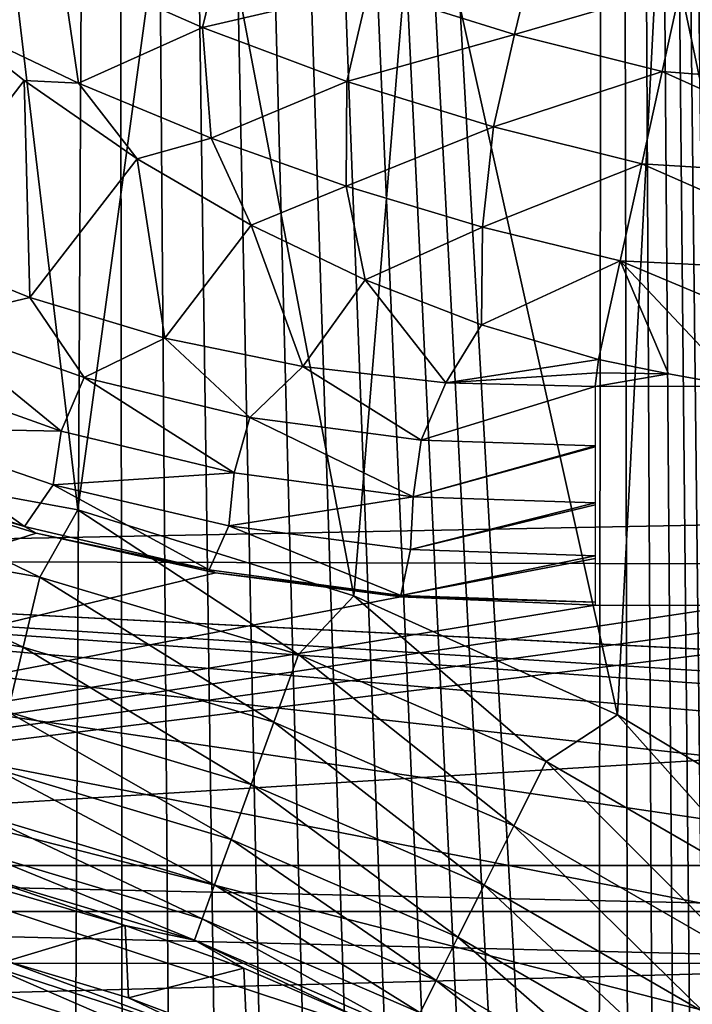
# Model space of a CAD drawing. Header units: millimetres. Extents: x -60 to 60, y -60 to 60.
# Tile 82 of 256: x -52.27 to -50.53, y 4.73 to 7.28. Entities that reach past the tile are written whole.
import ezdxf

# ---------------------------------------------------------------- set-up
doc = ezdxf.new("R2010")
doc.units = ezdxf.units.MM
doc.header["$LTSCALE"] = 81.481481
for name, color, linetype in [('181', 7, 'CONTINUOUS'), ('185', 7, 'CONTINUOUS'), ('188', 7, 'CONTINUOUS'), ('209', 7, 'CONTINUOUS'), ('257', 7, 'CONTINUOUS'), ('266', 7, 'CONTINUOUS'), ('272', 7, 'CONTINUOUS'), ('284', 7, 'CONTINUOUS'), ('285', 7, 'CONTINUOUS'), ('299', 7, 'CONTINUOUS'), ('3', 7, 'CONTINUOUS'), ('305', 7, 'CONTINUOUS'), ('87', 7, 'CONTINUOUS')]:
    doc.layers.add(name, color=color, linetype=linetype)

msp = doc.modelspace()

# ---------------------------------------------------------------- linework, layer by layer
at = {"layer": '181', "color": 7, "linetype": 'Continuous', "true_color": 0xf5f5f5}
for points in [[(-51.9955, 4.9382, 2.9825), (-52.3087, 5.0292, 2.9825), (-52.3015, 4.8462, 13.0175), (-51.9955, 4.9382, 2.9825)], [(-51.9873, 4.7509, 13.0175), (-51.9955, 4.9382, 2.9825), (-52.3015, 4.8462, 13.0175), (-51.9873, 4.7509, 13.0175)], [(-51.6886, 4.8277, 2.9825), (-51.9955, 4.9382, 2.9825), (-51.9873, 4.7509, 13.0175), (-51.6886, 4.8277, 2.9825)], [(-51.68, 4.6352, 13.0175), (-51.6886, 4.8277, 2.9825), (-51.9873, 4.7509, 13.0175), (-51.68, 4.6352, 13.0175)], [(-51.3892, 4.6981, 2.9825), (-51.6886, 4.8277, 2.9825), (-51.68, 4.6352, 13.0175), (-51.3892, 4.6981, 2.9825)]]:
    msp.add_3dface(points, dxfattribs=at)
at = {"layer": '185', "color": 7, "linetype": 'Continuous', "true_color": 0xf5f5f5}
for points in [[(-52.2162, 5.8386, 2.0186), (-52.8538, 6.147, 2), (-52.9034, 5.9598, 2.0186), (-52.2162, 5.8386, 2.0186)], [(-52.1183, 6.0123, 2), (-52.8538, 6.147, 2), (-52.2162, 5.8386, 2.0186), (-52.1183, 6.0123, 2)], [(-51.5478, 5.6385, 2.0186), (-52.1183, 6.0123, 2), (-52.2162, 5.8386, 2.0186), (-51.5478, 5.6385, 2.0186)], [(-51.4044, 5.7898, 2), (-52.1183, 6.0123, 2), (-51.5478, 5.6385, 2.0186), (-51.4044, 5.7898, 2)], [(-52.2591, 5.6577, 2.0741), (-52.9034, 5.9598, 2.0186), (-52.925, 5.7751, 2.0741), (-52.2591, 5.6577, 2.0741)], [(-52.2162, 5.8386, 2.0186), (-52.9034, 5.9598, 2.0186), (-52.2591, 5.6577, 2.0741), (-52.2162, 5.8386, 2.0186)], [(-51.6114, 5.4638, 2.0741), (-52.2162, 5.8386, 2.0186), (-52.2591, 5.6577, 2.0741), (-51.6114, 5.4638, 2.0741)], [(-51.5478, 5.6385, 2.0186), (-52.2162, 5.8386, 2.0186), (-51.6114, 5.4638, 2.0741), (-51.5478, 5.6385, 2.0186)], [(-50.907, 5.3621, 2.0186), (-51.4044, 5.7898, 2), (-51.5478, 5.6385, 2.0186), (-50.907, 5.3621, 2.0186)], [(-50.7225, 5.483, 2), (-51.4044, 5.7898, 2), (-50.907, 5.3621, 2.0186), (-50.7225, 5.483, 2)], [(-52.2591, 5.6577, 2.0741), (-52.925, 5.7751, 2.0741), (-52.2987, 5.4906, 2.1645), (-52.2591, 5.6577, 2.0741)], [(-51.6701, 5.3024, 2.1645), (-52.2591, 5.6577, 2.0741), (-52.2987, 5.4906, 2.1645), (-51.6701, 5.3024, 2.1645)], [(-51.6114, 5.4638, 2.0741), (-52.2591, 5.6577, 2.0741), (-51.6701, 5.3024, 2.1645), (-51.6114, 5.4638, 2.0741)], [(-50.9905, 5.1959, 2.0741), (-51.5478, 5.6385, 2.0186), (-51.6114, 5.4638, 2.0741), (-50.9905, 5.1959, 2.0741)], [(-50.907, 5.3621, 2.0186), (-51.5478, 5.6385, 2.0186), (-50.9905, 5.1959, 2.0741), (-50.907, 5.3621, 2.0186)], [(-51.7217, 5.1605, 2.2863), (-52.2987, 5.4906, 2.1645), (-52.3335, 5.3436, 2.2863), (-51.7217, 5.1605, 2.2863)], [(-51.6701, 5.3024, 2.1645), (-52.2987, 5.4906, 2.1645), (-51.7217, 5.1605, 2.2863), (-51.6701, 5.3024, 2.1645)], [(-50.3028, 5.0132, 2.0186), (-50.7225, 5.483, 2), (-50.907, 5.3621, 2.0186), (-50.3028, 5.0132, 2.0186)], [(-50.0826, 5.0961, 2), (-50.7225, 5.483, 2), (-50.3028, 5.0132, 2.0186), (-50.0826, 5.0961, 2)], [(-51.0676, 5.0425, 2.1645), (-51.6114, 5.4638, 2.0741), (-51.6701, 5.3024, 2.1645), (-51.0676, 5.0425, 2.1645)], [(-50.9905, 5.1959, 2.0741), (-51.6114, 5.4638, 2.0741), (-51.0676, 5.0425, 2.1645), (-50.9905, 5.1959, 2.0741)], [(-50.4049, 4.8579, 2.0741), (-50.907, 5.3621, 2.0186), (-50.9905, 5.1959, 2.0741), (-50.4049, 4.8579, 2.0741)], [(-50.3028, 5.0132, 2.0186), (-50.907, 5.3621, 2.0186), (-50.4049, 4.8579, 2.0741), (-50.3028, 5.0132, 2.0186)], [(-51.7644, 5.0433, 2.4351), (-52.3335, 5.3436, 2.2863), (-52.3623, 5.2223, 2.4351), (-51.7644, 5.0433, 2.4351)], [(-51.7217, 5.1605, 2.2863), (-52.3335, 5.3436, 2.2863), (-51.7644, 5.0433, 2.4351), (-51.7217, 5.1605, 2.2863)], [(-51.1353, 4.9075, 2.2863), (-51.6701, 5.3024, 2.1645), (-51.7217, 5.1605, 2.2863), (-51.1353, 4.9075, 2.2863)], [(-51.0676, 5.0425, 2.1645), (-51.6701, 5.3024, 2.1645), (-51.1353, 4.9075, 2.2863), (-51.0676, 5.0425, 2.1645)], [(-51.7964, 4.9554, 2.6051), (-52.3623, 5.2223, 2.4351), (-52.3839, 5.1313, 2.6051), (-51.7964, 4.9554, 2.6051)], [(-51.7644, 5.0433, 2.4351), (-52.3623, 5.2223, 2.4351), (-51.7964, 4.9554, 2.6051), (-51.7644, 5.0433, 2.4351)], [(-50.4993, 4.7144, 2.1645), (-50.9905, 5.1959, 2.0741), (-51.0676, 5.0425, 2.1645), (-50.4993, 4.7144, 2.1645)], [(-50.4049, 4.8579, 2.0741), (-50.9905, 5.1959, 2.0741), (-50.4993, 4.7144, 2.1645), (-50.4049, 4.8579, 2.0741)], [(-51.1913, 4.7961, 2.4351), (-51.7217, 5.1605, 2.2863), (-51.7644, 5.0433, 2.4351), (-51.1913, 4.7961, 2.4351)], [(-51.1353, 4.9075, 2.2863), (-51.7217, 5.1605, 2.2863), (-51.1913, 4.7961, 2.4351), (-51.1353, 4.9075, 2.2863)], [(-51.8165, 4.9, 2.79), (-52.3839, 5.1313, 2.6051), (-52.3975, 5.0739, 2.79), (-51.8165, 4.9, 2.79)], [(-51.7964, 4.9554, 2.6051), (-52.3839, 5.1313, 2.6051), (-51.8165, 4.9, 2.79), (-51.7964, 4.9554, 2.6051)], [(-52.3087, 5.0292, 2.9825), (-51.9955, 4.9382, 2.9825), (-52.3975, 5.0739, 2.79), (-52.3087, 5.0292, 2.9825)], [(-51.9955, 4.9382, 2.9825), (-51.8165, 4.9, 2.79), (-52.3975, 5.0739, 2.79), (-51.9955, 4.9382, 2.9825)], [(-51.2333, 4.7125, 2.6051), (-51.7644, 5.0433, 2.4351), (-51.7964, 4.9554, 2.6051), (-51.2333, 4.7125, 2.6051)], [(-51.1913, 4.7961, 2.4351), (-51.7644, 5.0433, 2.4351), (-51.2333, 4.7125, 2.6051), (-51.1913, 4.7961, 2.4351)], [(-50.5823, 4.5882, 2.2863), (-51.0676, 5.0425, 2.1645), (-51.1353, 4.9075, 2.2863), (-50.5823, 4.5882, 2.2863)], [(-50.4993, 4.7144, 2.1645), (-51.0676, 5.0425, 2.1645), (-50.5823, 4.5882, 2.2863), (-50.4993, 4.7144, 2.1645)], [(-51.9955, 4.9382, 2.9825), (-51.6886, 4.8277, 2.9825), (-51.8165, 4.9, 2.79), (-51.9955, 4.9382, 2.9825)], [(-51.2598, 4.6598, 2.79), (-51.7964, 4.9554, 2.6051), (-51.8165, 4.9, 2.79), (-51.2598, 4.6598, 2.79)], [(-51.2333, 4.7125, 2.6051), (-51.7964, 4.9554, 2.6051), (-51.2598, 4.6598, 2.79), (-51.2333, 4.7125, 2.6051)], [(-51.3892, 4.6981, 2.9825), (-51.2598, 4.6598, 2.79), (-51.8165, 4.9, 2.79), (-51.3892, 4.6981, 2.9825)], [(-51.6886, 4.8277, 2.9825), (-51.3892, 4.6981, 2.9825), (-51.8165, 4.9, 2.79), (-51.6886, 4.8277, 2.9825)], [(-50.6508, 4.4841, 2.4351), (-51.1353, 4.9075, 2.2863), (-51.1913, 4.7961, 2.4351), (-50.6508, 4.4841, 2.4351)], [(-50.5823, 4.5882, 2.2863), (-51.1353, 4.9075, 2.2863), (-50.6508, 4.4841, 2.4351), (-50.5823, 4.5882, 2.2863)], [(-50.7022, 4.4059, 2.6051), (-51.1913, 4.7961, 2.4351), (-51.2333, 4.7125, 2.6051), (-50.7022, 4.4059, 2.6051)], [(-50.6508, 4.4841, 2.4351), (-51.1913, 4.7961, 2.4351), (-50.7022, 4.4059, 2.6051), (-50.6508, 4.4841, 2.4351)]]:
    msp.add_3dface(points, dxfattribs=at)
at = {"layer": '188', "color": 7, "linetype": 'Continuous', "true_color": 0xf5f5f5}
for points in [[(-52.3725, 4.7809, 13.3949), (-51.7829, 4.5894, 13.3949), (-52.3578, 4.8381, 13.21), (-52.3725, 4.7809, 13.3949)], [(-52.3015, 4.8462, 13.0175), (-52.3578, 4.8381, 13.21), (-51.7612, 4.6442, 13.21), (-52.3015, 4.8462, 13.0175)], [(-52.3578, 4.8381, 13.21), (-51.7829, 4.5894, 13.3949), (-51.7612, 4.6442, 13.21), (-52.3578, 4.8381, 13.21)], [(-51.9873, 4.7509, 13.0175), (-52.3015, 4.8462, 13.0175), (-51.7612, 4.6442, 13.21), (-51.9873, 4.7509, 13.0175)], [(-52.3725, 4.7809, 13.3949), (-52.381, 4.6865, 13.5649), (-51.7829, 4.5894, 13.3949), (-52.3725, 4.7809, 13.3949)], [(-51.68, 4.6352, 13.0175), (-51.9873, 4.7509, 13.0175), (-51.7612, 4.6442, 13.21), (-51.68, 4.6352, 13.0175)]]:
    msp.add_3dface(points, dxfattribs=at)
at = {"layer": '209', "color": 151, "linetype": 'Continuous', "true_color": 0x7dbfed}
for points in [[(-50.7429, 25.8545, 28.5), (-49.3203, -28.4747, 28.5), (-49.3203, 28.4747, 28.5), (-50.7429, 25.8545, 28.5)], [(-52.0266, 23.1633, 28.5), (-50.7743, 1.0285, 28.5), (-50.7429, 25.8545, 28.5), (-52.0266, 23.1633, 28.5)], [(-50.7743, 1.0285, 28.5), (-50.6894, 0.9177, 28.5), (-50.7429, 25.8545, 28.5), (-50.7743, 1.0285, 28.5)], [(-50.4243, 0.2778, 28.5), (-50.4061, 0.1394, 28.5), (-50.7429, 25.8545, 28.5), (-50.4243, 0.2778, 28.5)], [(-50.4, 0, 28.5), (-49.3203, -28.4747, 28.5), (-50.7429, 25.8545, 28.5), (-50.4, 0, 28.5)], [(-50.4061, 0.1394, 28.5), (-50.4, 0, 28.5), (-50.7429, 25.8545, 28.5), (-50.4061, 0.1394, 28.5)], [(-50.6894, 0.9177, 28.5), (-50.6144, 0.8, 28.5), (-50.7429, 25.8545, 28.5), (-50.6894, 0.9177, 28.5)], [(-50.6144, 0.8, 28.5), (-50.5499, 0.6762, 28.5), (-50.7429, 25.8545, 28.5), (-50.6144, 0.8, 28.5)], [(-50.5499, 0.6762, 28.5), (-50.4965, 0.5472, 28.5), (-50.7429, 25.8545, 28.5), (-50.5499, 0.6762, 28.5)], [(-50.4965, 0.5472, 28.5), (-50.4545, 0.4141, 28.5), (-50.7429, 25.8545, 28.5), (-50.4965, 0.5472, 28.5)], [(-50.4545, 0.4141, 28.5), (-50.4243, 0.2778, 28.5), (-50.7429, 25.8545, 28.5), (-50.4545, 0.4141, 28.5)], [(-53.1675, 20.4088, 28.5), (-52.1394, 1.5939, 28.5), (-52.0266, 23.1633, 28.5), (-53.1675, 20.4088, 28.5)], [(-52.1394, 1.5939, 28.5), (-52, 1.6, 28.5), (-52.0266, 23.1633, 28.5), (-52.1394, 1.5939, 28.5)], [(-52, 1.6, 28.5), (-51.8606, 1.5939, 28.5), (-52.0266, 23.1633, 28.5), (-52, 1.6, 28.5)], [(-51.8606, 1.5939, 28.5), (-51.7222, 1.5757, 28.5), (-52.0266, 23.1633, 28.5), (-51.8606, 1.5939, 28.5)], [(-51.7222, 1.5757, 28.5), (-51.5859, 1.5455, 28.5), (-52.0266, 23.1633, 28.5), (-51.7222, 1.5757, 28.5)], [(-51.5859, 1.5455, 28.5), (-51.4528, 1.5035, 28.5), (-52.0266, 23.1633, 28.5), (-51.5859, 1.5455, 28.5)], [(-51.4528, 1.5035, 28.5), (-51.3238, 1.4501, 28.5), (-52.0266, 23.1633, 28.5), (-51.4528, 1.5035, 28.5)], [(-51.3238, 1.4501, 28.5), (-51.2, 1.3856, 28.5), (-52.0266, 23.1633, 28.5), (-51.3238, 1.4501, 28.5)], [(-51.2, 1.3856, 28.5), (-51.0823, 1.3106, 28.5), (-52.0266, 23.1633, 28.5), (-51.2, 1.3856, 28.5)], [(-51.0823, 1.3106, 28.5), (-50.9715, 1.2257, 28.5), (-52.0266, 23.1633, 28.5), (-51.0823, 1.3106, 28.5)], [(-50.9715, 1.2257, 28.5), (-50.8686, 1.1314, 28.5), (-52.0266, 23.1633, 28.5), (-50.9715, 1.2257, 28.5)], [(-50.8686, 1.1314, 28.5), (-50.7743, 1.0285, 28.5), (-52.0266, 23.1633, 28.5), (-50.8686, 1.1314, 28.5)], [(-52.2778, 1.5757, 28.5), (-52.1394, 1.5939, 28.5), (-53.1675, 20.4088, 28.5), (-52.2778, 1.5757, 28.5)]]:
    msp.add_3dface(points, dxfattribs=at)
at = {"layer": '257', "color": 151, "linetype": 'Continuous', "true_color": 0x7dbfed}
for points in [[(-50.7719, 6.401, 18.5), (-50.5913, 6.3637, 18.5), (-50.7763, 6.3662, 18.5), (-50.7719, 6.401, 18.5)], [(-50.7806, 6.3314, 18.5), (-50.7763, 6.3662, 18.5), (-50.5913, 6.3637, 18.5), (-50.7806, 6.3314, 18.5)], [(-50.4099, 6.3314, 18.5), (-50.7806, 6.3314, 18.5), (-50.5913, 6.3637, 18.5), (-50.4099, 6.3314, 18.5)]]:
    msp.add_3dface(points, dxfattribs=at)
at = {"layer": '266', "color": 151, "linetype": 'Continuous', "true_color": 0x7dbfed}
for points in [[(-52.2262, 5.9518, 18.4518), (-54.9088, 5.0929, 17.5929), (-52.6789, 6.0943, 18.5943), (-52.2262, 5.9518, 18.4518)], [(-51.7622, 5.8499, 18.3499), (-54.9088, 5.0929, 17.5929), (-52.2262, 5.9518, 18.4518), (-51.7622, 5.8499, 18.3499)], [(-51.2837, 5.7874, 18.2874), (-54.9088, 5.0929, 17.5929), (-51.7622, 5.8499, 18.3499), (-51.2837, 5.7874, 18.2874)], [(-50.7806, 5.7657, 18.2657), (-54.9088, 5.0929, 17.5929), (-51.2837, 5.7874, 18.2874), (-50.7806, 5.7657, 18.2657)], [(-49.9955, 5.7641, 18.2641), (-54.9088, 5.0929, 17.5929), (-50.4099, 5.7657, 18.2657), (-49.9955, 5.7641, 18.2641)], [(-50.4099, 5.7657, 18.2657), (-54.9088, 5.0929, 17.5929), (-50.7806, 5.7657, 18.2657), (-50.4099, 5.7657, 18.2657)], [(-49.5, 5.7619, 18.2619), (-54.9088, 5.0929, 17.5929), (-49.9955, 5.7641, 18.2641), (-49.5, 5.7619, 18.2619)], [(-49.5, 5.4274, 17.9274), (-54.9088, 5.0929, 17.5929), (-49.5, 5.7619, 18.2619), (-49.5, 5.4274, 17.9274)], [(-49.5, 5.0929, 17.5929), (-54.9088, 5.0929, 17.5929), (-49.5, 5.4274, 17.9274), (-49.5, 5.0929, 17.5929)]]:
    msp.add_3dface(points, dxfattribs=at)
at = {"layer": '272', "color": 151, "linetype": 'Continuous', "true_color": 0x7dbfed}
for points in [[(-52.2571, 7.122, 18.7517), (-52.5821, 6.6982, 18.8482), (-52.4489, 7.274, 18.8265), (-52.2571, 7.122, 18.7517)], [(-52.2419, 6.5613, 18.7236), (-52.5821, 6.6982, 18.8482), (-52.2571, 7.122, 18.7517), (-52.2419, 6.5613, 18.7236)], [(-51.9644, 6.9195, 18.6586), (-52.2419, 6.5613, 18.7236), (-52.2571, 7.122, 18.7517), (-51.9644, 6.9195, 18.6586)], [(-51.893, 6.4565, 18.6269), (-52.2419, 6.5613, 18.7236), (-51.9644, 6.9195, 18.6586), (-51.893, 6.4565, 18.6269)], [(-51.6703, 6.7487, 18.5883), (-51.893, 6.4565, 18.6269), (-51.9644, 6.9195, 18.6586), (-51.6703, 6.7487, 18.5883)], [(-51.5367, 6.3833, 18.5576), (-51.893, 6.4565, 18.6269), (-51.6703, 6.7487, 18.5883), (-51.5367, 6.3833, 18.5576)], [(-51.3749, 6.6068, 18.5391), (-51.5367, 6.3833, 18.5576), (-51.6703, 6.7487, 18.5883), (-51.3749, 6.6068, 18.5391)], [(-51.167, 6.341, 18.5148), (-51.5367, 6.3833, 18.5576), (-51.3749, 6.6068, 18.5391), (-51.167, 6.341, 18.5148)], [(-51.0746, 6.4908, 18.5097), (-51.167, 6.341, 18.5148), (-51.3749, 6.6068, 18.5391), (-51.0746, 6.4908, 18.5097)], [(-50.7719, 6.401, 18.5), (-51.167, 6.341, 18.5148), (-51.0746, 6.4908, 18.5097), (-50.7719, 6.401, 18.5)], [(-50.7719, 6.401, 18.5), (-50.7763, 6.3662, 18.5), (-51.167, 6.341, 18.5148), (-50.7719, 6.401, 18.5)], [(-50.7763, 6.3662, 18.5), (-50.7806, 6.3314, 18.5), (-51.167, 6.341, 18.5148), (-50.7763, 6.3662, 18.5)]]:
    msp.add_3dface(points, dxfattribs=at)
at = {"layer": '284', "color": 151, "linetype": 'Continuous', "true_color": 0x7dbfed}
for points in [[(-50.5588, 7.3663, 18.183), (-49.9591, 7.096, 18.2898), (-50.6076, 7.1455, 18.3194), (-50.5588, 7.3663, 18.183)], [(-49.936, 7.3083, 18.1506), (-49.9591, 7.096, 18.2898), (-50.5588, 7.3663, 18.183), (-49.936, 7.3083, 18.1506)], [(-50.6076, 7.1455, 18.3194), (-49.9843, 6.8654, 18.3955), (-50.6603, 6.9067, 18.4192), (-50.6076, 7.1455, 18.3194)], [(-49.9591, 7.096, 18.2898), (-49.9843, 6.8654, 18.3955), (-50.6076, 7.1455, 18.3194), (-49.9591, 7.096, 18.2898)], [(-50.6603, 6.9067, 18.4192), (-50.0109, 6.6216, 18.4653), (-50.7156, 6.6558, 18.4799), (-50.6603, 6.9067, 18.4192)], [(-49.9843, 6.8654, 18.3955), (-50.0109, 6.6216, 18.4653), (-50.6603, 6.9067, 18.4192), (-49.9843, 6.8654, 18.3955)], [(-50.5913, 6.3637, 18.5), (-50.7719, 6.401, 18.5), (-50.7156, 6.6558, 18.4799), (-50.5913, 6.3637, 18.5)], [(-50.0109, 6.6216, 18.4653), (-50.0393, 6.3727, 18.4976), (-50.7156, 6.6558, 18.4799), (-50.0109, 6.6216, 18.4653)], [(-50.4099, 6.3314, 18.5), (-50.5913, 6.3637, 18.5), (-50.7156, 6.6558, 18.4799), (-50.4099, 6.3314, 18.5)], [(-50.0393, 6.3727, 18.4976), (-50.4099, 6.3314, 18.5), (-50.7156, 6.6558, 18.4799), (-50.0393, 6.3727, 18.4976)]]:
    msp.add_3dface(points, dxfattribs=at)
at = {"layer": '285', "color": 151, "linetype": 'Continuous', "true_color": 0x7dbfed}
for points in [[(-52.1614, 7.4206, 18.7037), (-51.7374, 7.5004, 18.4941), (-51.7961, 7.2589, 18.5818), (-52.1614, 7.4206, 18.7037)], [(-51.7374, 7.5004, 18.4941), (-51.3665, 7.3593, 18.3982), (-51.7961, 7.2589, 18.5818), (-51.7374, 7.5004, 18.4941)], [(-51.3665, 7.3593, 18.3982), (-50.936, 7.4614, 18.2038), (-50.9891, 7.2411, 18.3393), (-51.3665, 7.3593, 18.3982)], [(-50.936, 7.4614, 18.2038), (-50.5588, 7.3663, 18.183), (-50.9891, 7.2411, 18.3393), (-50.936, 7.4614, 18.2038)], [(-52.4489, 7.274, 18.8265), (-52.5479, 7.359, 18.8697), (-52.1614, 7.4206, 18.7037), (-52.4489, 7.274, 18.8265)], [(-52.4489, 7.274, 18.8265), (-52.1614, 7.4206, 18.7037), (-52.116, 7.1157, 18.7055), (-52.4489, 7.274, 18.8265)], [(-52.1614, 7.4206, 18.7037), (-51.7961, 7.2589, 18.5818), (-52.116, 7.1157, 18.7055), (-52.1614, 7.4206, 18.7037)], [(-51.7961, 7.2589, 18.5818), (-51.3665, 7.3593, 18.3982), (-51.4225, 7.1195, 18.4924), (-51.7961, 7.2589, 18.5818)], [(-51.3665, 7.3593, 18.3982), (-50.9891, 7.2411, 18.3393), (-51.4225, 7.1195, 18.4924), (-51.3665, 7.3593, 18.3982)], [(-50.5588, 7.3663, 18.183), (-50.6076, 7.1455, 18.3194), (-50.9891, 7.2411, 18.3393), (-50.5588, 7.3663, 18.183)], [(-52.2571, 7.122, 18.7517), (-52.4489, 7.274, 18.8265), (-52.116, 7.1157, 18.7055), (-52.2571, 7.122, 18.7517)], [(-52.116, 7.1157, 18.7055), (-51.7961, 7.2589, 18.5818), (-51.7734, 6.9732, 18.6084), (-52.116, 7.1157, 18.7055)], [(-51.7961, 7.2589, 18.5818), (-51.4225, 7.1195, 18.4924), (-51.7734, 6.9732, 18.6084), (-51.7961, 7.2589, 18.5818)], [(-51.4225, 7.1195, 18.4924), (-50.9891, 7.2411, 18.3393), (-51.0432, 7.0022, 18.4377), (-51.4225, 7.1195, 18.4924)], [(-50.9891, 7.2411, 18.3393), (-50.6076, 7.1455, 18.3194), (-51.0432, 7.0022, 18.4377), (-50.9891, 7.2411, 18.3393)], [(-50.6076, 7.1455, 18.3194), (-50.6603, 6.9067, 18.4192), (-51.0432, 7.0022, 18.4377), (-50.6076, 7.1455, 18.3194)], [(-51.9644, 6.9195, 18.6586), (-52.2571, 7.122, 18.7517), (-52.116, 7.1157, 18.7055), (-51.9644, 6.9195, 18.6586)], [(-51.9644, 6.9195, 18.6586), (-52.116, 7.1157, 18.7055), (-51.7734, 6.9732, 18.6084), (-51.9644, 6.9195, 18.6586)], [(-51.7734, 6.9732, 18.6084), (-51.4225, 7.1195, 18.4924), (-51.4247, 6.8491, 18.5376), (-51.7734, 6.9732, 18.6084)], [(-51.4225, 7.1195, 18.4924), (-51.0432, 7.0022, 18.4377), (-51.4247, 6.8491, 18.5376), (-51.4225, 7.1195, 18.4924)], [(-51.4247, 6.8491, 18.5376), (-51.0432, 7.0022, 18.4377), (-51.0716, 6.7434, 18.4944), (-51.4247, 6.8491, 18.5376)], [(-51.0432, 7.0022, 18.4377), (-50.6603, 6.9067, 18.4192), (-51.0716, 6.7434, 18.4944), (-51.0432, 7.0022, 18.4377)], [(-51.6703, 6.7487, 18.5883), (-51.9644, 6.9195, 18.6586), (-51.7734, 6.9732, 18.6084), (-51.6703, 6.7487, 18.5883)], [(-51.6703, 6.7487, 18.5883), (-51.7734, 6.9732, 18.6084), (-51.4247, 6.8491, 18.5376), (-51.6703, 6.7487, 18.5883)], [(-50.6603, 6.9067, 18.4192), (-50.7156, 6.6558, 18.4799), (-51.0716, 6.7434, 18.4944), (-50.6603, 6.9067, 18.4192)], [(-51.3749, 6.6068, 18.5391), (-51.6703, 6.7487, 18.5883), (-51.4247, 6.8491, 18.5376), (-51.3749, 6.6068, 18.5391)], [(-51.3749, 6.6068, 18.5391), (-51.4247, 6.8491, 18.5376), (-51.0716, 6.7434, 18.4944), (-51.3749, 6.6068, 18.5391)], [(-51.0746, 6.4908, 18.5097), (-51.3749, 6.6068, 18.5391), (-51.0716, 6.7434, 18.4944), (-51.0746, 6.4908, 18.5097)], [(-50.7156, 6.6558, 18.4799), (-51.0746, 6.4908, 18.5097), (-51.0716, 6.7434, 18.4944), (-50.7156, 6.6558, 18.4799)], [(-50.7719, 6.401, 18.5), (-51.0746, 6.4908, 18.5097), (-50.7156, 6.6558, 18.4799), (-50.7719, 6.401, 18.5)]]:
    msp.add_3dface(points, dxfattribs=at)
at = {"layer": '299', "color": 151, "linetype": 'Continuous', "true_color": 0x7dbfed}
for points in [[(-52.5821, 6.6982, 18.8482), (-52.2419, 6.5613, 18.7236), (-52.5078, 6.4981, 18.7945), (-52.5821, 6.6982, 18.8482)], [(-52.2419, 6.5613, 18.7236), (-52.1015, 6.3544, 18.6602), (-52.5078, 6.4981, 18.7945), (-52.2419, 6.5613, 18.7236)], [(-52.2419, 6.5613, 18.7236), (-51.893, 6.4565, 18.6269), (-52.1015, 6.3544, 18.6602), (-52.2419, 6.5613, 18.7236)], [(-52.1609, 6.2162, 18.626), (-52.5838, 6.3662, 18.7693), (-52.5078, 6.4981, 18.7945), (-52.1609, 6.2162, 18.626)], [(-52.1015, 6.3544, 18.6602), (-52.1609, 6.2162, 18.626), (-52.5078, 6.4981, 18.7945), (-52.1015, 6.3544, 18.6602)], [(-51.893, 6.4565, 18.6269), (-51.6736, 6.2514, 18.5624), (-52.1015, 6.3544, 18.6602), (-51.893, 6.4565, 18.6269)], [(-51.893, 6.4565, 18.6269), (-51.5367, 6.3833, 18.5576), (-51.6736, 6.2514, 18.5624), (-51.893, 6.4565, 18.6269)], [(-52.1609, 6.2162, 18.626), (-52.6122, 6.2242, 18.6964), (-52.5838, 6.3662, 18.7693), (-52.1609, 6.2162, 18.626)], [(-51.5367, 6.3833, 18.5576), (-51.2308, 6.1922, 18.5036), (-51.6736, 6.2514, 18.5624), (-51.5367, 6.3833, 18.5576)], [(-51.5367, 6.3833, 18.5576), (-51.167, 6.341, 18.5148), (-51.2308, 6.1922, 18.5036), (-51.5367, 6.3833, 18.5576)], [(-51.7142, 6.1083, 18.5217), (-52.1609, 6.2162, 18.626), (-52.1015, 6.3544, 18.6602), (-51.7142, 6.1083, 18.5217)], [(-51.6736, 6.2514, 18.5624), (-51.7142, 6.1083, 18.5217), (-52.1015, 6.3544, 18.6602), (-51.6736, 6.2514, 18.5624)], [(-51.167, 6.341, 18.5148), (-50.7806, 6.3314, 18.5), (-51.2308, 6.1922, 18.5036), (-51.167, 6.341, 18.5148)], [(-50.7806, 6.3314, 18.5), (-50.7806, 6.1781, 18.4852), (-51.2308, 6.1922, 18.5036), (-50.7806, 6.3314, 18.5)], [(-51.2512, 6.0459, 18.4597), (-51.7142, 6.1083, 18.5217), (-51.6736, 6.2514, 18.5624), (-51.2512, 6.0459, 18.4597)], [(-51.2308, 6.1922, 18.5036), (-51.2512, 6.0459, 18.4597), (-51.6736, 6.2514, 18.5624), (-51.2308, 6.1922, 18.5036)], [(-52.2562, 5.9695, 18.4693), (-52.7077, 6.1246, 18.6241), (-52.6122, 6.2242, 18.6964), (-52.2562, 5.9695, 18.4693)], [(-52.1818, 6.0771, 18.5527), (-52.6122, 6.2242, 18.6964), (-52.1609, 6.2162, 18.626), (-52.1818, 6.0771, 18.5527)], [(-52.1818, 6.0771, 18.5527), (-52.2562, 5.9695, 18.4693), (-52.6122, 6.2242, 18.6964), (-52.1818, 6.0771, 18.5527)], [(-51.7142, 6.1083, 18.5217), (-52.1818, 6.0771, 18.5527), (-52.1609, 6.2162, 18.626), (-51.7142, 6.1083, 18.5217)], [(-50.7806, 6.1781, 18.4852), (-51.2512, 6.0459, 18.4597), (-51.2308, 6.1922, 18.5036), (-50.7806, 6.1781, 18.4852)], [(-50.7806, 6.1753, 18.4846), (-51.2512, 6.0459, 18.4597), (-50.7806, 6.1781, 18.4852), (-50.7806, 6.1753, 18.4846)], [(-50.7806, 6.0305, 18.4412), (-51.2512, 6.0459, 18.4597), (-50.7806, 6.1753, 18.4846), (-50.7806, 6.0305, 18.4412)], [(-52.2562, 5.9695, 18.4693), (-52.6789, 6.0943, 18.5943), (-52.7077, 6.1246, 18.6241), (-52.2562, 5.9695, 18.4693)], [(-51.7278, 5.9712, 18.4486), (-52.1818, 6.0771, 18.5527), (-51.7142, 6.1083, 18.5217), (-51.7278, 5.9712, 18.4486)], [(-51.2512, 6.0459, 18.4597), (-51.7278, 5.9712, 18.4486), (-51.7142, 6.1083, 18.5217), (-51.2512, 6.0459, 18.4597)], [(-52.2262, 5.9518, 18.4518), (-52.6789, 6.0943, 18.5943), (-52.2562, 5.9695, 18.4693), (-52.2262, 5.9518, 18.4518)], [(-51.7786, 5.8572, 18.3572), (-52.2562, 5.9695, 18.4693), (-52.1818, 6.0771, 18.5527), (-51.7786, 5.8572, 18.3572)], [(-51.7278, 5.9712, 18.4486), (-51.7786, 5.8572, 18.3572), (-52.1818, 6.0771, 18.5527), (-51.7278, 5.9712, 18.4486)], [(-51.2578, 5.9097, 18.3871), (-51.7278, 5.9712, 18.4486), (-51.2512, 6.0459, 18.4597), (-51.2578, 5.9097, 18.3871)], [(-50.7806, 6.0305, 18.4412), (-51.2578, 5.9097, 18.3871), (-51.2512, 6.0459, 18.4597), (-50.7806, 6.0305, 18.4412)], [(-50.7806, 6.0252, 18.4391), (-51.2578, 5.9097, 18.3871), (-50.7806, 6.0305, 18.4412), (-50.7806, 6.0252, 18.4391)], [(-50.7806, 5.8939, 18.3698), (-51.2578, 5.9097, 18.3871), (-50.7806, 6.0252, 18.4391), (-50.7806, 5.8939, 18.3698)], [(-51.7786, 5.8572, 18.3572), (-52.2262, 5.9518, 18.4518), (-52.2562, 5.9695, 18.4693), (-51.7786, 5.8572, 18.3572)], [(-51.2834, 5.7914, 18.2914), (-51.7786, 5.8572, 18.3572), (-51.7278, 5.9712, 18.4486), (-51.2834, 5.7914, 18.2914)], [(-51.2578, 5.9097, 18.3871), (-51.2834, 5.7914, 18.2914), (-51.7278, 5.9712, 18.4486), (-51.2578, 5.9097, 18.3871)], [(-51.7622, 5.8499, 18.3499), (-52.2262, 5.9518, 18.4518), (-51.7786, 5.8572, 18.3572), (-51.7622, 5.8499, 18.3499)], [(-50.7806, 5.8939, 18.3698), (-51.2834, 5.7914, 18.2914), (-51.2578, 5.9097, 18.3871), (-50.7806, 5.8939, 18.3698)], [(-50.7806, 5.8869, 18.3652), (-51.2834, 5.7914, 18.2914), (-50.7806, 5.8939, 18.3698), (-50.7806, 5.8869, 18.3652)], [(-50.7806, 5.7736, 18.2735), (-51.2834, 5.7914, 18.2914), (-50.7806, 5.8869, 18.3652), (-50.7806, 5.7736, 18.2735)], [(-51.2834, 5.7914, 18.2914), (-51.7622, 5.8499, 18.3499), (-51.7786, 5.8572, 18.3572), (-51.2834, 5.7914, 18.2914)], [(-51.2837, 5.7874, 18.2874), (-51.7622, 5.8499, 18.3499), (-51.2834, 5.7914, 18.2914), (-51.2837, 5.7874, 18.2874)], [(-50.7806, 5.7736, 18.2735), (-51.2837, 5.7874, 18.2874), (-51.2834, 5.7914, 18.2914), (-50.7806, 5.7736, 18.2735)], [(-50.7806, 5.7657, 18.2657), (-51.2837, 5.7874, 18.2874), (-50.7806, 5.7736, 18.2735), (-50.7806, 5.7657, 18.2657)]]:
    msp.add_3dface(points, dxfattribs=at)
at = {"layer": '3', "color": 7, "linetype": 'Continuous', "true_color": 0xf5f5f5}
for points in [[(2.7398, 7, -3), (-54.6634, 8.8067, -3), (2.7398, 10.2523, -3), (2.7398, 7, -3)], [(-55.0547, 5.8849, -3), (-54.6634, 8.8067, -3), (2.7398, 7, -3), (-55.0547, 5.8849, -3)], [(2.8056, 5.7315, -3), (-55.0547, 5.8849, -3), (2.7398, 7, -3), (2.8056, 5.7315, -3)], [(-55.2898, 2.9464, -3), (-55.0547, 5.8849, -3), (-47.1247, 3.2709, -3), (-55.2898, 2.9464, -3)], [(-43.8139, 5.0909, -3), (-55.0547, 5.8849, -3), (-43.1709, 5.1314, -3), (-43.8139, 5.0909, -3)], [(-43.1709, 5.1314, -3), (-55.0547, 5.8849, -3), (-40.3291, 5.1314, -3), (-43.1709, 5.1314, -3)], [(-40.3291, 5.1314, -3), (-55.0547, 5.8849, -3), (2.8056, 5.7315, -3), (-40.3291, 5.1314, -3)], [(-47.1247, 3.2709, -3), (-55.0547, 5.8849, -3), (-46.6835, 3.7407, -3), (-47.1247, 3.2709, -3)], [(-46.6835, 3.7407, -3), (-55.0547, 5.8849, -3), (-46.187, 4.1515, -3), (-46.6835, 3.7407, -3)], [(-46.187, 4.1515, -3), (-55.0547, 5.8849, -3), (-45.6429, 4.4967, -3), (-46.187, 4.1515, -3)], [(-45.6429, 4.4967, -3), (-55.0547, 5.8849, -3), (-45.0598, 4.7711, -3), (-45.6429, 4.4967, -3)], [(-45.0598, 4.7711, -3), (-55.0547, 5.8849, -3), (-44.4469, 4.9702, -3), (-45.0598, 4.7711, -3)], [(-44.4469, 4.9702, -3), (-55.0547, 5.8849, -3), (-43.8139, 5.0909, -3), (-44.4469, 4.9702, -3)]]:
    msp.add_3dface(points, dxfattribs=at)
at = {"layer": '305', "color": 151, "linetype": 'Continuous', "true_color": 0x7dbfed}
for points in [[(-54.9088, 5.0929, 17.5929), (-49.5, 5.0929, 17.5929), (-49.5, 4.974, 17.4913), (-54.9088, 5.0929, 17.5929)], [(-54.9088, 5.0929, 17.5929), (-49.5, 4.974, 17.4913), (-54.9088, 4.9751, 17.4921), (-54.9088, 5.0929, 17.5929)], [(-54.9088, 4.9751, 17.4921), (-49.5, 4.974, 17.4913), (-54.9088, 4.9736, 17.491), (-54.9088, 4.9751, 17.4921)], [(-49.5, 4.974, 17.4913), (-49.5, 4.8401, 17.4091), (-54.9088, 4.9736, 17.491), (-49.5, 4.974, 17.4913)], [(-54.9088, 4.9736, 17.491), (-49.5, 4.8401, 17.4091), (-54.9088, 4.8409, 17.4096), (-54.9088, 4.9736, 17.491)], [(-54.9088, 4.8409, 17.4096), (-49.5, 4.8401, 17.4091), (-54.9088, 4.6954, 17.3491), (-54.9088, 4.8409, 17.4096)], [(-49.5, 4.8401, 17.4091), (-49.5, 4.695, 17.349), (-54.9088, 4.6954, 17.3491), (-49.5, 4.8401, 17.4091)]]:
    msp.add_3dface(points, dxfattribs=at)
at = {"layer": '87', "color": 7, "linetype": 'Continuous', "true_color": 0xf5f5f5}
for points in [[(-52.1183, 6.0123, 2), (-52.4024, 8.3988, 2), (-52.8538, 6.147, 2), (-52.1183, 6.0123, 2)], [(-51.8383, 8.0668, 2), (-52.4024, 8.3988, 2), (-52.1183, 6.0123, 2), (-51.8383, 8.0668, 2)], [(-51.4044, 5.7898, 2), (-51.8383, 8.0668, 2), (-52.1183, 6.0123, 2), (-51.4044, 5.7898, 2)], [(-51.239, 7.8037, 2), (-51.8383, 8.0668, 2), (-51.4044, 5.7898, 2), (-51.239, 7.8037, 2)], [(-50.7225, 5.483, 2), (-51.239, 7.8037, 2), (-51.4044, 5.7898, 2), (-50.7225, 5.483, 2)], [(-50.6128, 7.6132, 2), (-51.239, 7.8037, 2), (-50.7225, 5.483, 2), (-50.6128, 7.6132, 2)], [(-50.0826, 5.0961, 2), (-50.6128, 7.6132, 2), (-50.7225, 5.483, 2), (-50.0826, 5.0961, 2)], [(-49.9685, 7.4977, 2), (-50.6128, 7.6132, 2), (-50.0826, 5.0961, 2), (-49.9685, 7.4977, 2)]]:
    msp.add_3dface(points, dxfattribs=at)

doc.saveas('drawing.dxf')
